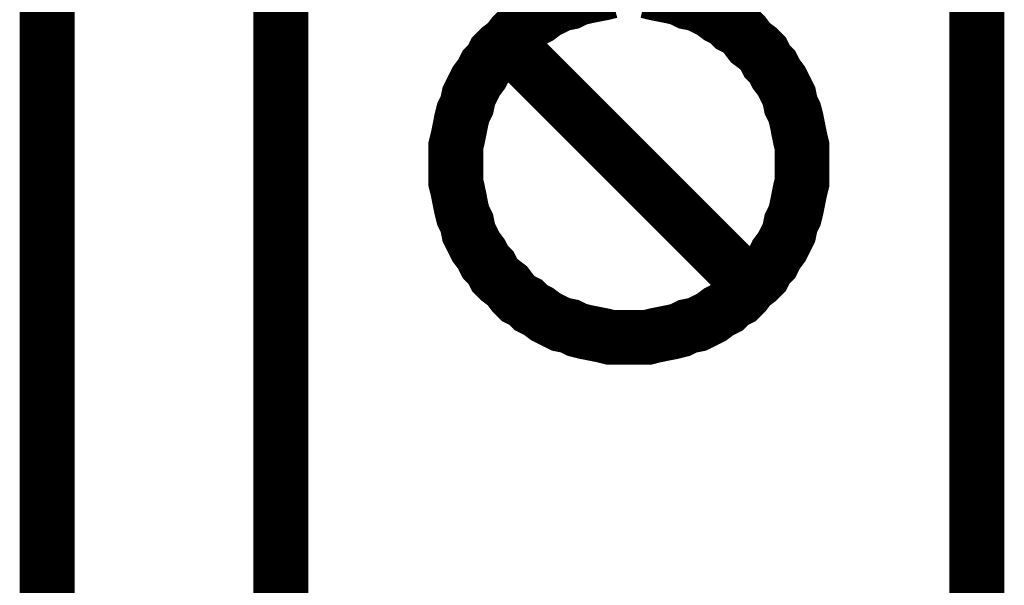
# Model space of a CAD drawing. Extents: x 0 to 17, y 0 to 11.
# Tile 13 of 49: x 4.369 to 4.581, y 5.734 to 5.856. Entities that reach past the tile are written whole.
import ezdxf

# ---------------------------------------------------------------- set-up
doc = ezdxf.new("R2010")
doc.units = 0
doc.layers.add('SHEET', color=255, linetype='CONTINUOUS')

msp = doc.modelspace()

# ---------------------------------------------------------------- linework, layer by layer
at = {"layer": 'SHEET', "const_width": 0.0118}
for points in [[(4.37514, 5.89999), (4.37514, 5.5)], [(4.46305, 5.82474), (4.46305, 5.82672), (4.46305, 5.8287), (4.46345, 5.83029), (4.46385, 5.83227), (4.46424, 5.83425), (4.46464, 5.83583), (4.46543, 5.83741), (4.46583, 5.83939), (4.46662, 5.84098), (4.46741, 5.84256), (4.4686, 5.84415), (4.46939, 5.84573), (4.47058, 5.84692), (4.47137, 5.8485), (4.47256, 5.84969), (4.47414, 5.85088), (4.47533, 5.85246), (4.47652, 5.85365), (4.4781, 5.85444), (4.47929, 5.85563), (4.48087, 5.85642), (4.48246, 5.85761), (4.48404, 5.8584), (4.48563, 5.85919), (4.48761, 5.85959), (4.48919, 5.86038), (4.49078, 5.86078), (4.49276, 5.86118), (4.49474, 5.86157), (4.49632, 5.86197)], [(4.49632, 5.86197), (4.49474, 5.86157), (4.49276, 5.86118), (4.49078, 5.86078), (4.48919, 5.86038), (4.48761, 5.85959), (4.48563, 5.85919), (4.48404, 5.8584), (4.48246, 5.85761), (4.48087, 5.85642), (4.47929, 5.85563), (4.4781, 5.85444), (4.47652, 5.85365), (4.47533, 5.85246), (4.47414, 5.85088), (4.47256, 5.84969), (4.47137, 5.8485), (4.47058, 5.84692), (4.46939, 5.84573), (4.4686, 5.84415), (4.46741, 5.84256), (4.46662, 5.84098), (4.46583, 5.83939), (4.46543, 5.83741), (4.46464, 5.83583), (4.46424, 5.83425), (4.46385, 5.83227), (4.46345, 5.83029), (4.46305, 5.8287), (4.46305, 5.82672), (4.46305, 5.82474)], [(4.50424, 5.86197), (4.50582, 5.86157), (4.5078, 5.86118), (4.50978, 5.86078), (4.51137, 5.86038), (4.51295, 5.85959), (4.51493, 5.85919), (4.51652, 5.8584), (4.5181, 5.85761), (4.51968, 5.85642), (4.52127, 5.85563), (4.52246, 5.85444), (4.52404, 5.85365), (4.52523, 5.85246), (4.52642, 5.85088), (4.528, 5.84969), (4.52919, 5.8485), (4.52998, 5.84692), (4.53117, 5.84573), (4.53196, 5.84415), (4.53315, 5.84256), (4.53394, 5.84098), (4.53473, 5.83939), (4.53513, 5.83741), (4.53592, 5.83583), (4.53632, 5.83425), (4.53671, 5.83227), (4.53711, 5.83029), (4.5375, 5.8287), (4.5375, 5.82672), (4.5375, 5.82474)], [(4.5375, 5.82474), (4.5375, 5.82672), (4.5375, 5.8287), (4.53711, 5.83029), (4.53671, 5.83227), (4.53632, 5.83425), (4.53592, 5.83583), (4.53513, 5.83741), (4.53473, 5.83939), (4.53394, 5.84098), (4.53315, 5.84256), (4.53196, 5.84415), (4.53117, 5.84573), (4.52998, 5.84692), (4.52919, 5.8485), (4.528, 5.84969), (4.52642, 5.85088), (4.52523, 5.85246), (4.52404, 5.85365), (4.52246, 5.85444), (4.52127, 5.85563), (4.51968, 5.85642), (4.5181, 5.85761), (4.51652, 5.8584), (4.51493, 5.85919), (4.51295, 5.85959), (4.51137, 5.86038), (4.50978, 5.86078), (4.5078, 5.86118), (4.50582, 5.86157), (4.50424, 5.86197)], [(4.52523, 5.79979), (4.47533, 5.84969)], [(4.50028, 5.78751), (4.4983, 5.78751), (4.49632, 5.78751), (4.49474, 5.78791), (4.49276, 5.78831), (4.49078, 5.7887), (4.48919, 5.7891), (4.48761, 5.78989), (4.48563, 5.79029), (4.48404, 5.79108), (4.48246, 5.79187), (4.48087, 5.79306), (4.47929, 5.79385), (4.4781, 5.79504), (4.47652, 5.79583), (4.47533, 5.79702), (4.47414, 5.7986), (4.47256, 5.79979), (4.47137, 5.80098), (4.47058, 5.80256), (4.46939, 5.80375), (4.4686, 5.80534), (4.46741, 5.80692), (4.46662, 5.8085), (4.46583, 5.81009), (4.46543, 5.81207), (4.46464, 5.81365), (4.46424, 5.81524), (4.46385, 5.81722), (4.46345, 5.8192), (4.46305, 5.82078), (4.46305, 5.82276), (4.46305, 5.82474)], [(4.46305, 5.82474), (4.46305, 5.82474)], [(4.46305, 5.82474), (4.46305, 5.82276), (4.46305, 5.82078), (4.46345, 5.8192), (4.46385, 5.81722), (4.46424, 5.81524), (4.46464, 5.81365), (4.46543, 5.81207), (4.46583, 5.81009), (4.46662, 5.8085), (4.46741, 5.80692), (4.4686, 5.80534), (4.46939, 5.80375), (4.47058, 5.80256), (4.47137, 5.80098), (4.47256, 5.79979), (4.47414, 5.7986), (4.47533, 5.79702), (4.47652, 5.79583), (4.4781, 5.79504), (4.47929, 5.79385), (4.48087, 5.79306), (4.48246, 5.79187), (4.48404, 5.79108), (4.48563, 5.79029), (4.48761, 5.78989), (4.48919, 5.7891), (4.49078, 5.7887), (4.49276, 5.78831), (4.49474, 5.78791), (4.49632, 5.78751), (4.4983, 5.78751), (4.50028, 5.78751)], [(4.5375, 5.82474), (4.5375, 5.82276), (4.5375, 5.82078), (4.53711, 5.8192), (4.53671, 5.81722), (4.53632, 5.81524), (4.53592, 5.81365), (4.53513, 5.81207), (4.53473, 5.81009), (4.53394, 5.8085), (4.53315, 5.80692), (4.53196, 5.80534), (4.53117, 5.80375), (4.52998, 5.80256), (4.52919, 5.80098), (4.528, 5.79979), (4.52642, 5.7986), (4.52523, 5.79702), (4.52404, 5.79583), (4.52246, 5.79504), (4.52127, 5.79385), (4.51968, 5.79306), (4.5181, 5.79187), (4.51652, 5.79108), (4.51493, 5.79029), (4.51295, 5.78989), (4.51137, 5.7891), (4.50978, 5.7887), (4.5078, 5.78831), (4.50582, 5.78791), (4.50424, 5.78751), (4.50226, 5.78751), (4.50028, 5.78751)], [(4.50028, 5.78751), (4.50226, 5.78751), (4.50424, 5.78751), (4.50582, 5.78791), (4.5078, 5.78831), (4.50978, 5.7887), (4.51137, 5.7891), (4.51295, 5.78989), (4.51493, 5.79029), (4.51652, 5.79108), (4.5181, 5.79187), (4.51968, 5.79306), (4.52127, 5.79385), (4.52246, 5.79504), (4.52404, 5.79583), (4.52523, 5.79702), (4.52642, 5.7986), (4.528, 5.79979), (4.52919, 5.80098), (4.52998, 5.80256), (4.53117, 5.80375), (4.53196, 5.80534), (4.53315, 5.80692), (4.53394, 5.8085), (4.53473, 5.81009), (4.53513, 5.81207), (4.53592, 5.81365), (4.53632, 5.81524), (4.53671, 5.81722), (4.53711, 5.8192), (4.5375, 5.82078), (4.5375, 5.82276), (4.5375, 5.82474)], [(4.5375, 5.82474), (4.5375, 5.82474), (4.5375, 5.82474), (4.5375, 5.82474), (4.5375, 5.82474), (4.5375, 5.82474), (4.5375, 5.82474), (4.5375, 5.82474), (4.5375, 5.82474), (4.5375, 5.82474), (4.5375, 5.82474), (4.5375, 5.82474), (4.5375, 5.82474), (4.5375, 5.82474), (4.5375, 5.82474), (4.5375, 5.82474), (4.5375, 5.82474), (4.5375, 5.82474), (4.5375, 5.82474), (4.5375, 5.82474), (4.5375, 5.82474), (4.5375, 5.82474), (4.5375, 5.82474), (4.5375, 5.82474), (4.5375, 5.82474), (4.5375, 5.82474), (4.5375, 5.82474), (4.5375, 5.82474), (4.5375, 5.82474), (4.5375, 5.82474), (4.5375, 5.82474), (4.5375, 5.82474), (4.5375, 5.82474)], [(4.50028, 5.78751), (4.50028, 5.78751)]]:
    msp.add_lwpolyline(points, dxfattribs=at)
msp.add_lwpolyline([(4.42543, 5.89999), (4.57513, 5.89999), (4.57513, 5.5), (4.42543, 5.5), (4.42543, 5.89999)], close=True, dxfattribs=at)

doc.saveas('drawing.dxf')
